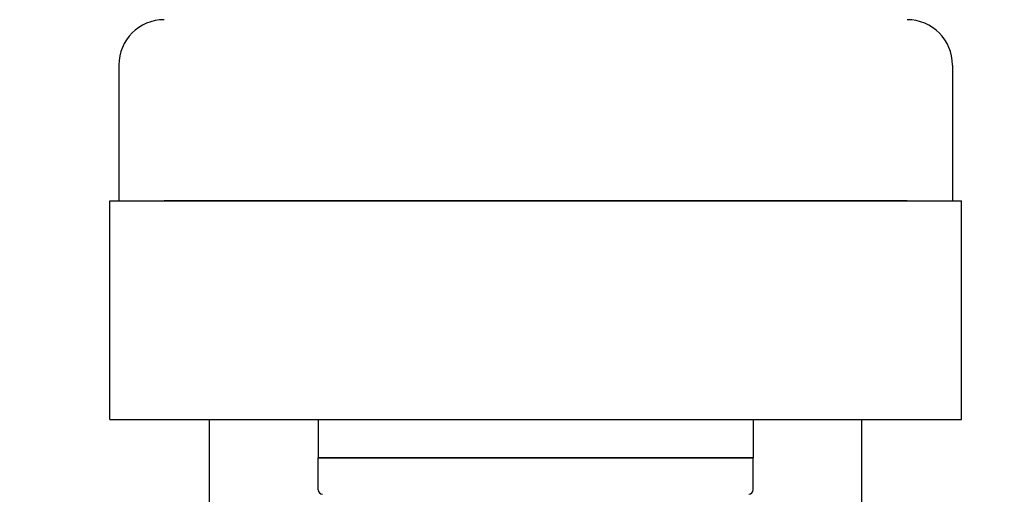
# Model space of a CAD drawing. Extents: x 1 to 669, y 0 to 417.
# Tile 184 of 256: x 286.57 to 293.36, y 238.52 to 241.8. Entities that reach past the tile are written whole.
import ezdxf

# ---------------------------------------------------------------- set-up
doc = ezdxf.new("R2010")
doc.units = 0
doc.header["$LTSCALE"] = 12
doc.header["$MEASUREMENT"] = 0
doc.layers.add('D', color=2, linetype='CONTINUOUS')
doc.layers.add('X', color=1, linetype='CONTINUOUS')
doc.styles.get("Standard").update_dxf_attribs({"font": 'SIMPLEX.SHX', "width": 0.875})
doc.dimstyles.get("Standard").update_dxf_attribs({"dimscale": 28, "dimtxt": 0.125, "dimasz": 0.125, "dimexe": 0.04375, "dimexo": 0.0625, "dimgap": 0.04375, "dimtad": 0, "dimtih": 1, "dimtoh": 1, "dimdec": 4, "dimzin": 12, "dimdsep": 46, "dimlunit": 5, "dimtxsty": 'Standard', "dimcen": 0, "dimclrd": 256, "dimclre": 256, "dimclrt": 256, "dimadec": 1, "dimazin": 3, "dimtfac": 0.875, "dimtdec": 4, "dimtofl": 0, "dimtmove": 0, "dimatfit": 2, "dimfxl": 1, "dimtolj": 1, "dimtzin": 12, "dimlwd": 13, "dimlwe": 13, "dimarcsym": 0})

msp = doc.modelspace()

# ---------------------------------------------------------------- linework, layer by layer
at = {"layer": 'X'}
for p, q in [((287.25791, 241.48461), (287.25791, 240.54761)), ((293.00791, 241.48461), (293.00791, 240.54761)), ((287.19541, 240.54761), (293.07041, 240.54761)), ((287.19541, 239.03761), (287.19541, 240.54761)), ((292.69491, 240.54761), (287.57091, 240.54761)), ((293.07041, 239.03761), (293.07041, 240.54761)), ((287.19541, 239.03761), (293.07041, 239.03761)), ((287.88289, 236.80483), (287.88289, 239.03761)), ((288.63291, 239.03761), (288.63291, 238.77261)), ((291.63291, 239.03761), (291.63291, 238.77261)), ((292.38292, 236.80483), (292.38292, 239.03761)), ((288.63291, 238.77261), (291.63291, 238.77261)), ((291.63291, 238.77261), (288.63291, 238.77261)), ((288.63291, 238.55158), (288.63291, 238.77261)), ((291.63291, 238.55158), (291.63291, 238.77261))]:
    msp.add_line(p, q, dxfattribs=at)
for centre, radius, start, end in [((287.57091, 241.48461), 0.313, 90, 180), ((292.69491, 241.48461), 0.313, 0, 90), ((288.66291, 238.55158), 0.03, 180, 268.000022), ((291.60291, 238.55158), 0.03, 271.999978, 360)]:
    msp.add_arc(centre, radius, start, end, dxfattribs=at)

# ---------------------------------------------------------------- leaders
at = {"layer": 'D', "annotation_type": 0, "has_hookline": 1, "hookline_direction": 1, "text_width": 33.25}
msp.add_leader([(309.49528, 234.20714), (288.4602, 291.3394), (284.9602, 291.3394)], dimstyle='Standard', override={"dimgap": 0.04375, "dimtad": 0, "dimarcsym": 1}, dxfattribs=at)

doc.saveas('drawing.dxf')
